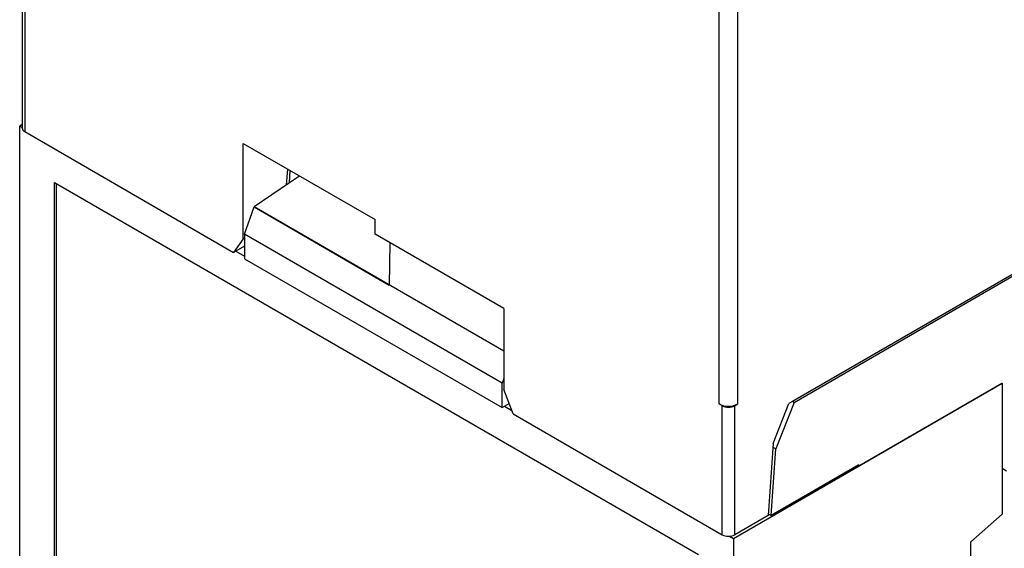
# Model space of a CAD drawing. Header units: millimetres. Extents: x 3 to 274, y 6 to 213.
# Tile 22 of 32: x 214.07 to 225.15, y 159.59 to 165.54. Entities that reach past the tile are written whole.
import ezdxf

# ---------------------------------------------------------------- set-up
doc = ezdxf.new("R2010")
doc.units = ezdxf.units.MM

msp = doc.modelspace()

# ---------------------------------------------------------------- linework, layer by layer
for p, q in [((214.1009, 165.7683), (214.1009, 164.3189)), ((214.1302, 165.7274), (214.1302, 164.2781)), ((221.9437, 161.2168), (221.9437, 165.7097)), ((222.1558, 161.2168), (222.1558, 165.7097)), ((229.4921, 165.1253), (222.7703, 161.2449)), ((222.788, 161.2347), (229.5097, 165.1151)), ((214.1009, 164.3569), (214.0736, 164.3412)), ((214.0736, 145.724), (214.0736, 164.3412)), ((214.0736, 164.3412), (214.1009, 164.3254)), ((214.1302, 164.2781), (216.4813, 162.9208)), ((216.5874, 164.1464), (218.0723, 163.2892)), ((216.5874, 163.0717), (216.5874, 164.1464)), ((217.0865, 163.8583), (217.0733, 163.6774)), ((217.1105, 163.7026), (217.1184, 163.8399)), ((217.2232, 163.7793), (217.1105, 163.7026)), ((214.466, 145.9058), (214.466, 163.7063)), ((214.466, 163.7063), (221.7139, 159.5223)), ((214.4837, 163.6961), (214.4837, 145.916)), ((217.1105, 163.7026), (216.7111, 163.4317)), ((216.605, 163.1254), (216.7111, 163.4316)), ((216.7111, 163.4317), (218.2323, 162.5535)), ((219.5219, 161.8089), (216.7111, 163.4316)), ((218.0723, 163.1251), (218.0723, 163.2892)), ((219.5042, 161.4518), (216.605, 163.1254)), ((216.605, 163.1254), (216.605, 162.8494)), ((219.5219, 162.2883), (218.0723, 163.1251)), ((216.5874, 163.0717), (216.4813, 162.9208)), ((216.605, 162.9922), (216.4813, 162.9208)), ((216.605, 163.0819), (216.5874, 163.0717)), ((218.2395, 163.0286), (218.2323, 162.5535)), ((216.5076, 162.936), (216.605, 162.8798)), ((216.605, 162.8494), (219.5042, 161.1757)), ((219.5219, 162.2883), (219.5219, 161.3777)), ((219.5219, 161.5028), (219.5042, 161.4518)), ((219.5042, 161.1757), (219.5042, 161.4518)), ((222.1063, 159.704), (225.1292, 161.449)), ((223.517, 160.5224), (225.1257, 161.4511)), ((225.1257, 161.4511), (225.1292, 161.449)), ((225.1292, 161.449), (225.1292, 159.9793)), ((219.6279, 161.1043), (219.5219, 161.3777)), ((219.5042, 161.1757), (219.5826, 161.221)), ((222.5538, 160.7729), (222.7273, 161.2201)), ((222.788, 161.2347), (222.5846, 160.7106)), ((222.7703, 161.2449), (222.7273, 161.2201)), ((222.788, 161.2347), (222.7703, 161.2449)), ((219.5305, 161.1909), (219.6127, 161.1435)), ((221.9791, 161.1964), (221.9437, 161.2168)), ((221.9791, 159.747), (221.9791, 161.1964)), ((222.1205, 161.1964), (222.1558, 161.2168)), ((222.1205, 159.747), (222.1205, 161.1964)), ((219.6279, 161.1043), (221.9791, 159.747)), ((222.5538, 160.7729), (222.495, 159.9633)), ((222.5304, 159.9633), (222.5846, 160.7106)), ((222.5507, 160.7302), (222.5846, 160.7106)), ((223.517, 160.5328), (222.5304, 159.9633)), ((223.517, 160.5224), (223.508, 160.5276)), ((223.517, 160.5224), (223.517, 160.5328)), ((225.1787, 160.461), (225.1292, 160.4896)), ((222.495, 159.9633), (222.1205, 159.747)), ((222.4965, 159.9828), (222.5304, 159.9633)), ((224.7757, 159.6658), (225.1292, 159.9793)), ((222.0605, 159.7304), (222.1063, 159.704)), ((222.1063, 159.704), (222.1063, 141.0868)), ((224.7757, 157.9249), (224.7757, 159.6658))]:
    msp.add_line(p, q)
for centre, radius, start, end in [((214.1509, 164.3239), 0.0503, 185.6948, 245.62534), ((222.0498, 161.4215), 0.2306, 242.60967, 297.39033), ((222.0498, 161.3329), 0.1537, 242.60967, 297.39033), ((222.0498, 159.8835), 0.1537, 242.60967, 297.39033)]:
    msp.add_arc(centre, radius, start, end)

doc.saveas('drawing.dxf')
